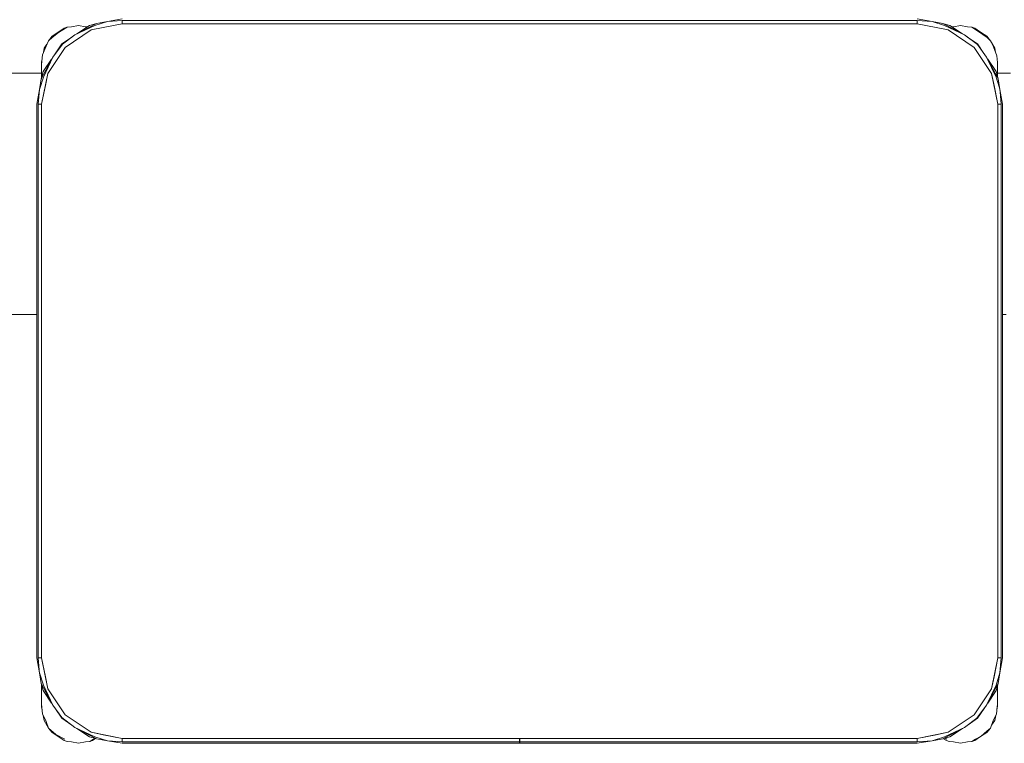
# Model space of a CAD drawing. Header units: millimetres. Extents: x 321 to 585, y -277 to 9.
# Tile 100 of 256: x 394.032 to 395.256, y -213.156 to -212.257. Entities that reach past the tile are written whole.
import ezdxf

# ---------------------------------------------------------------- set-up
doc = ezdxf.new("R2010")
doc.units = ezdxf.units.MM
doc.header["$MEASUREMENT"] = 0
doc.layers.add('IFC-Elemento de mobília-Contorno', color=152, linetype='Continuous', lineweight=5)
doc.layers.add('IFC-Viga-Contorno', color=66, linetype='Continuous', lineweight=5)

msp = doc.modelspace()

# ---------------------------------------------------------------- linework, layer by layer
at = {"layer": 'IFC-Elemento de mobília-Contorno', "color": 7, "lineweight": 5}
for p, q in [((394.1257, -212.2638), (394.1412, -212.2589)), ((394.1277, -212.2611), (394.1412, -212.2589)), ((394.1412, -212.2589), (394.1595, -212.2556)), ((394.1412, -212.2589), (394.1595, -212.2574)), ((394.1595, -212.2574), (395.1475, -212.2574)), ((394.1595, -212.2574), (394.1595, -212.2616)), ((394.1595, -212.2595), (394.1595, -212.2616)), ((395.1475, -212.2556), (395.1659, -212.2589)), ((395.1475, -212.2574), (395.1659, -212.2589)), ((395.1475, -212.2616), (395.1475, -212.2574)), ((395.1475, -212.2616), (395.1475, -212.2595)), ((395.1659, -212.2589), (395.1813, -212.2638)), ((395.1659, -212.2589), (395.1793, -212.2611)), ((394.0728, -212.2771), (394.0802, -212.2721)), ((394.0728, -212.2785), (394.0804, -212.2725)), ((394.0802, -212.2721), (394.0877, -212.2671)), ((394.0804, -212.2725), (394.0911, -212.2659)), ((394.0877, -212.2671), (394.0911, -212.2659)), ((394.0888, -212.2909), (394.1213, -212.2693)), ((394.0911, -212.2659), (394.0965, -212.2654)), ((394.0965, -212.2654), (394.1053, -212.2636)), ((394.1009, -212.2754), (394.1277, -212.2611)), ((394.1009, -212.2754), (394.1257, -212.2638)), ((394.1034, -212.2741), (394.119, -212.2637)), ((394.1053, -212.2636), (394.1141, -212.2654)), ((394.1141, -212.2654), (394.1162, -212.2656)), ((394.119, -212.2637), (394.1277, -212.2611)), ((394.1213, -212.2693), (394.1595, -212.2616)), ((394.1213, -212.2693), (394.1361, -212.2663)), ((394.1361, -212.2663), (394.1595, -212.2616)), ((394.1595, -212.2616), (395.1475, -212.2616)), ((395.1475, -212.2616), (395.1709, -212.2663)), ((395.1475, -212.2616), (395.1858, -212.2693)), ((395.1709, -212.2663), (395.1858, -212.2693)), ((395.1793, -212.2611), (395.1881, -212.2637)), ((395.1793, -212.2611), (395.1817, -212.2624)), ((395.1813, -212.2638), (395.2061, -212.2754)), ((395.1817, -212.2624), (395.2061, -212.2754)), ((395.1858, -212.2693), (395.2182, -212.2909)), ((395.1881, -212.2637), (395.2037, -212.2741)), ((395.1908, -212.2655), (395.1925, -212.2654)), ((395.1925, -212.2654), (395.2013, -212.2636)), ((395.2013, -212.2636), (395.2101, -212.2654)), ((395.2101, -212.2654), (395.2155, -212.2659)), ((395.2155, -212.2659), (395.2222, -212.2704)), ((395.2155, -212.2659), (395.2189, -212.2671)), ((395.2189, -212.2671), (395.2263, -212.2721)), ((395.2222, -212.2704), (395.2342, -212.2785)), ((395.2263, -212.2721), (395.2338, -212.2771)), ((394.065, -212.2896), (394.0681, -212.2826)), ((394.0681, -212.2826), (394.0728, -212.2771)), ((394.0681, -212.2826), (394.0728, -212.2785)), ((394.0846, -212.2867), (394.0966, -212.2787)), ((394.0854, -212.287), (394.1009, -212.2754)), ((395.2061, -212.2754), (395.2222, -212.2875)), ((395.2061, -212.2754), (395.2102, -212.2785)), ((395.21, -212.2783), (395.2225, -212.2867)), ((395.2338, -212.2771), (395.2385, -212.2826)), ((395.2342, -212.2785), (395.2385, -212.2826)), ((395.2385, -212.2826), (395.2423, -212.2903)), ((395.2385, -212.2826), (395.2438, -212.292)), ((394.0605, -212.3002), (394.065, -212.2896)), ((394.0617, -212.2974), (394.0628, -212.292)), ((394.0628, -212.292), (394.0661, -212.287)), ((394.0671, -212.3234), (394.0888, -212.2909)), ((394.0733, -212.303), (394.0854, -212.287)), ((394.0763, -212.2991), (394.0846, -212.2867)), ((395.2182, -212.2909), (395.2399, -212.3234)), ((395.2222, -212.2875), (395.2337, -212.303)), ((395.2225, -212.2867), (395.2304, -212.2986)), ((395.2423, -212.2903), (395.2463, -212.3013)), ((395.2438, -212.292), (395.2448, -212.2973)), ((394.059, -212.3299), (394.0733, -212.303)), ((394.0593, -212.312), (394.0605, -212.3002)), ((394.0593, -212.3096), (394.0598, -212.307)), ((394.0593, -212.3096), (394.0596, -212.3085)), ((394.0593, -212.3096), (394.0596, -212.3085)), ((394.0593, -212.3196), (394.0593, -212.3096)), ((394.0616, -212.3211), (394.072, -212.3055)), ((394.0617, -212.3278), (394.0733, -212.303)), ((394.0733, -212.303), (394.0764, -212.299)), ((395.2337, -212.303), (395.2454, -212.3278)), ((395.2337, -212.303), (395.2467, -212.3274)), ((395.2351, -212.3055), (395.2455, -212.3211)), ((395.2463, -212.3013), (395.2473, -212.3096)), ((395.2473, -212.3196), (395.2473, -212.3096)), ((395.2473, -212.3273), (395.2473, -212.3096)), ((394.059, -212.3299), (394.0616, -212.3211)), ((394.0593, -212.3144), (394.0593, -212.312)), ((394.0593, -212.317), (394.0593, -212.3144)), ((394.0593, -212.3196), (394.0593, -212.317)), ((394.0593, -212.329), (394.0593, -212.3196)), ((395.2455, -212.3211), (395.248, -212.3299)), ((395.2473, -212.3146), (395.2473, -212.3121)), ((395.2473, -212.3171), (395.2473, -212.3146)), ((395.2473, -212.3196), (395.2473, -212.3171)), ((395.2473, -212.3273), (395.2473, -212.3196)), ((394.0568, -212.3433), (394.0617, -212.3278)), ((394.0568, -212.3433), (394.059, -212.3299)), ((394.059, -212.3299), (394.0593, -212.3294)), ((394.0593, -212.329), (394.0593, -212.3256)), ((394.0595, -212.3616), (394.0671, -212.3234)), ((394.0642, -212.3383), (394.0671, -212.3234)), ((395.2399, -212.3234), (395.2429, -212.3383)), ((395.2399, -212.3234), (395.2475, -212.3616)), ((395.2454, -212.3278), (395.2492, -212.3399)), ((395.2467, -212.3274), (395.2473, -212.3285)), ((395.2473, -212.3273), (395.2473, -212.3256)), ((395.2473, -212.3285), (395.248, -212.3299)), ((395.248, -212.3299), (395.2503, -212.3433)), ((394.0535, -212.3616), (394.0568, -212.3433)), ((394.0553, -212.3616), (394.0568, -212.3433)), ((394.0595, -212.3616), (394.0642, -212.3383)), ((395.2429, -212.3383), (395.2475, -212.3616)), ((395.2492, -212.3399), (395.2503, -212.3433)), ((395.2503, -212.3433), (395.2506, -212.3467)), ((395.2503, -212.3433), (395.2535, -212.3616)), ((395.2506, -212.3467), (395.2506, -212.3467)), ((395.2506, -212.3467), (395.2518, -212.3616)), ((394.0535, -213.0496), (394.0535, -212.3616)), ((394.0553, -213.0496), (394.0553, -212.3616)), ((394.0553, -212.3616), (394.0595, -212.3616)), ((394.0574, -212.3616), (394.0595, -212.3616)), ((394.0595, -213.0496), (394.0595, -212.3616)), ((395.2475, -212.3616), (395.2496, -212.3616)), ((395.2475, -213.0496), (395.2475, -212.3616)), ((395.2475, -212.3616), (395.2518, -212.3616)), ((395.2518, -213.0496), (395.2518, -212.3616)), ((395.2535, -213.0496), (395.2535, -212.3616)), ((394.0535, -213.0496), (394.0568, -213.068)), ((394.0553, -213.0496), (394.0565, -213.0646)), ((394.0553, -213.0496), (394.0595, -213.0496)), ((394.0574, -213.0496), (394.0595, -213.0496)), ((394.0595, -213.0496), (394.0671, -213.0879)), ((394.0595, -213.0496), (394.0642, -213.073)), ((395.2399, -213.0879), (395.2475, -213.0496)), ((395.2429, -213.073), (395.2475, -213.0496)), ((395.2475, -213.0496), (395.2518, -213.0496)), ((395.2475, -213.0496), (395.2496, -213.0496)), ((395.2503, -213.068), (395.2518, -213.0496)), ((395.2503, -213.068), (395.2535, -213.0496)), ((394.0565, -213.0646), (394.0568, -213.068)), ((394.0568, -213.068), (394.0617, -213.0835)), ((394.0568, -213.068), (394.059, -213.0814)), ((395.2454, -213.0835), (395.2503, -213.068)), ((395.248, -213.0814), (395.2503, -213.068)), ((394.0642, -213.073), (394.0671, -213.0879)), ((395.2399, -213.0879), (395.2429, -213.073)), ((394.059, -213.0814), (394.0616, -213.0902)), ((394.059, -213.0814), (394.0733, -213.1082)), ((394.0593, -213.0997), (394.0593, -213.0823)), ((394.0593, -213.0872), (394.0593, -213.0823)), ((394.0593, -213.0935), (394.0593, -213.0872)), ((394.0616, -213.0902), (394.072, -213.1058)), ((394.0617, -213.0835), (394.0733, -213.1082)), ((394.0671, -213.0879), (394.0888, -213.1203)), ((395.2182, -213.1203), (395.2399, -213.0879)), ((395.2337, -213.1082), (395.248, -213.0814)), ((395.2337, -213.1082), (395.2454, -213.0835)), ((395.2351, -213.1057), (395.2455, -213.0902)), ((395.2455, -213.0902), (395.248, -213.0814)), ((395.2473, -213.1096), (395.2473, -213.084)), ((395.2473, -213.0997), (395.2473, -213.084)), ((395.2473, -213.0872), (395.2473, -213.084)), ((395.2473, -213.0935), (395.2473, -213.0872)), ((394.0593, -213.1096), (394.0593, -213.0997)), ((394.0593, -213.1023), (394.0593, -213.0997)), ((394.0593, -213.1048), (394.0593, -213.1023)), ((394.0593, -213.1072), (394.0593, -213.1048)), ((395.2473, -213.1096), (395.2473, -213.0997)), ((395.2473, -213.1023), (395.2473, -213.0997)), ((395.2473, -213.1048), (395.2473, -213.1023)), ((395.2473, -213.1072), (395.2473, -213.1048)), ((394.0593, -213.1072), (394.0607, -213.119)), ((394.0593, -213.1096), (394.06, -213.1131)), ((394.0593, -213.1096), (394.0597, -213.111)), ((394.0593, -213.1096), (394.0597, -213.111)), ((394.0733, -213.1082), (394.0848, -213.1237)), ((394.0766, -213.1126), (394.0846, -213.1246)), ((395.2216, -213.1243), (395.2337, -213.1082)), ((395.2225, -213.1246), (395.2308, -213.1122)), ((395.2307, -213.1124), (395.2337, -213.1082)), ((395.2459, -213.119), (395.2473, -213.1072)), ((395.2466, -213.1131), (395.2473, -213.1096)), ((395.2468, -213.111), (395.2473, -213.1096)), ((395.2468, -213.111), (395.2473, -213.1096)), ((394.0607, -213.119), (394.065, -213.1287)), ((394.0615, -213.121), (394.0628, -213.1272)), ((394.0628, -213.1272), (394.0681, -213.1367)), ((394.065, -213.1287), (394.0681, -213.1367)), ((394.0846, -213.1246), (394.097, -213.1329)), ((394.0848, -213.1237), (394.1009, -213.1359)), ((394.0888, -213.1203), (394.1213, -213.142)), ((395.1858, -213.142), (395.2182, -213.1203)), ((395.2061, -213.1359), (395.2216, -213.1243)), ((395.2106, -213.1325), (395.2225, -213.1246)), ((395.2385, -213.1367), (395.2416, -213.1287)), ((395.2399, -213.1331), (395.2438, -213.1272)), ((395.2416, -213.1287), (395.2459, -213.119)), ((395.2438, -213.1272), (395.245, -213.1209)), ((394.0681, -213.1367), (394.0728, -213.1422)), ((394.0681, -213.1367), (394.0772, -213.1449)), ((394.0968, -213.1328), (394.1009, -213.1359)), ((394.1009, -213.1359), (394.1257, -213.1475)), ((394.1009, -213.1359), (394.1277, -213.1501)), ((394.1034, -213.1372), (394.119, -213.1476)), ((395.1793, -213.1501), (395.2061, -213.1359)), ((395.1813, -213.1475), (395.2061, -213.1359)), ((395.1881, -213.1476), (395.2036, -213.1372)), ((395.2271, -213.1466), (395.2338, -213.1407)), ((395.2338, -213.1422), (395.2385, -213.1367)), ((395.2338, -213.1407), (395.2385, -213.1367)), ((394.0728, -213.1422), (394.0802, -213.1471)), ((394.0772, -213.1449), (394.0884, -213.1505)), ((394.0802, -213.1471), (394.0877, -213.1521)), ((394.0877, -213.1521), (394.0911, -213.1534)), ((394.0911, -213.1534), (394.0965, -213.1539)), ((394.0965, -213.1539), (394.1053, -213.1556)), ((394.1053, -213.1556), (394.1141, -213.1539)), ((394.1141, -213.1539), (394.1195, -213.1534)), ((394.119, -213.1476), (394.1277, -213.1501)), ((394.1195, -213.1534), (394.124, -213.1503)), ((394.1195, -213.1534), (394.1229, -213.1521)), ((394.1213, -213.142), (394.1595, -213.1496)), ((394.1213, -213.142), (394.1361, -213.145)), ((394.1229, -213.1521), (394.1264, -213.1498)), ((394.124, -213.1503), (394.1255, -213.1495)), ((394.1257, -213.1475), (394.1412, -213.1524)), ((394.1267, -213.1496), (394.1277, -213.1501)), ((394.1277, -213.1501), (394.1412, -213.1524)), ((394.1361, -213.145), (394.1595, -213.1496)), ((394.1412, -213.1524), (394.1595, -213.1539)), ((394.1412, -213.1524), (394.1595, -213.1556)), ((394.1595, -213.1539), (394.1595, -213.1496)), ((394.1595, -213.1518), (394.1595, -213.1496)), ((394.1595, -213.1496), (395.1475, -213.1496)), ((394.1595, -213.1539), (394.6534, -213.1539)), ((394.6534, -213.1519), (394.6534, -213.1496)), ((394.6534, -213.1539), (394.6534, -213.1519)), ((394.6534, -213.1552), (394.6534, -213.1539)), ((394.6536, -213.1519), (394.6536, -213.1496)), ((394.6536, -213.1539), (394.6536, -213.1519)), ((394.6536, -213.1539), (395.1475, -213.1539)), ((394.6536, -213.1552), (394.6536, -213.1539)), ((395.1475, -213.1496), (395.1858, -213.142)), ((395.1475, -213.1496), (395.1709, -213.145)), ((395.1475, -213.1518), (395.1475, -213.1496)), ((395.1475, -213.1539), (395.1475, -213.1496)), ((395.1475, -213.1539), (395.1659, -213.1524)), ((395.1475, -213.1556), (395.1659, -213.1524)), ((395.1659, -213.1524), (395.1813, -213.1475)), ((395.1659, -213.1524), (395.1793, -213.1501)), ((395.1709, -213.145), (395.1858, -213.142)), ((395.1793, -213.1501), (395.1881, -213.1476)), ((395.1803, -213.1499), (395.1837, -213.1521)), ((395.1821, -213.1493), (395.1844, -213.1505)), ((395.1837, -213.1521), (395.1871, -213.1534)), ((395.1871, -213.1534), (395.1925, -213.1539)), ((395.1925, -213.1539), (395.2013, -213.1556)), ((395.2013, -213.1556), (395.2101, -213.1539)), ((395.2101, -213.1539), (395.2155, -213.1534)), ((395.2155, -213.1534), (395.22, -213.1503)), ((395.2155, -213.1534), (395.2189, -213.1521)), ((395.2189, -213.1521), (395.2263, -213.1471)), ((395.22, -213.1503), (395.2271, -213.1466)), ((395.2263, -213.1471), (395.2338, -213.1422)), ((394.1595, -213.1556), (394.6534, -213.1556)), ((394.6534, -213.1556), (394.6534, -213.1552)), ((394.6536, -213.1556), (394.6536, -213.1552)), ((394.6536, -213.1556), (395.1475, -213.1556))]:
    msp.add_line(p, q, dxfattribs=at)
at = {"layer": 'IFC-Viga-Contorno', "color": 7, "lineweight": 5}
for p, q in [((392.6923, -212.3229), (394.0593, -212.3229)), ((395.2473, -212.3229), (395.2636, -212.3229)), ((392.6985, -212.6229), (394.0535, -212.6229)), ((395.2535, -212.6229), (395.2579, -212.6229))]:
    msp.add_line(p, q, dxfattribs=at)

doc.saveas('drawing.dxf')
